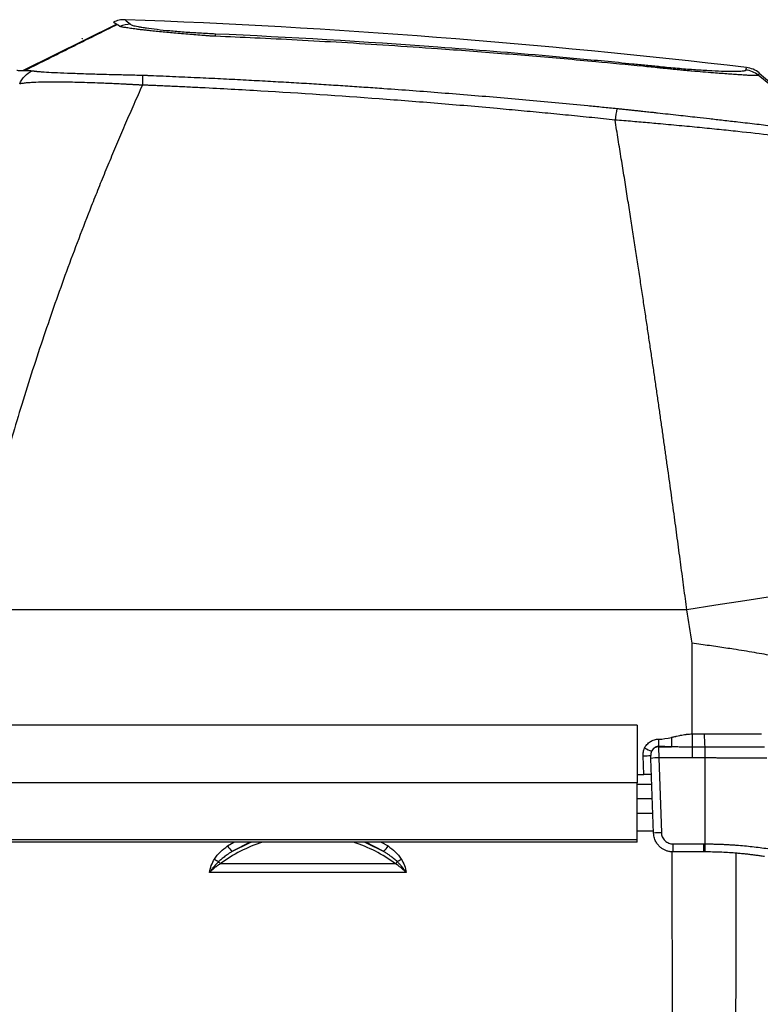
# Model space of a CAD drawing. Header units: millimetres. Extents: x 5 to 597, y 5 to 415.
# Tile 64 of 138: x 302 to 317, y 195 to 215. Entities that reach past the tile are written whole.
import ezdxf

# ---------------------------------------------------------------- set-up
doc = ezdxf.new("R2010")
doc.units = ezdxf.units.MM

msp = doc.modelspace()

# ---------------------------------------------------------------- linework, layer by layer
at = {"color": 7, "linetype": 'Continuous', "lineweight": 25}
for p, q in [((301.6139, 214.1276), (303.546, 215.0824)), ((302.8372, 214.7871), (302.8372, 214.7925)), ((302.8372, 214.7854), (302.8372, 214.7871)), ((302.8372, 214.7871), (302.8406, 214.787)), ((302.8372, 214.7854), (302.8406, 214.787)), ((318.227, 212.8659), (316.8021, 214.0279)), ((315.3273, 202.9829), (300.4958, 202.9829)), ((315.4371, 200.42), (315.4371, 202.2936)), ((314.2991, 200.6017), (300.6991, 200.6017)), ((314.2991, 200.6017), (314.2991, 199.4113)), ((314.7445, 200.3124), (314.7445, 200.1604)), ((314.4388, 199.5829), (314.4254, 199.9669)), ((314.7445, 200.1604), (314.7448, 200.154)), ((314.7448, 200.154), (315.0085, 200.154)), ((315.4371, 200.1456), (315.4371, 199.926)), ((315.701, 200.1453), (315.699, 199.9249)), ((314.6415, 198.3689), (314.5875, 199.9149)), ((314.7474, 199.926), (314.8014, 198.3801)), ((315.4371, 199.926), (314.7474, 199.926)), ((315.699, 199.9249), (315.699, 198.1484)), ((314.2991, 199.5829), (314.4388, 199.5829)), ((314.2991, 199.4113), (300.6991, 199.4113)), ((314.2991, 198.2347), (314.2991, 199.4113)), ((314.2991, 199.3829), (314.6061, 199.3829)), ((314.6166, 199.0829), (314.2991, 199.0829)), ((314.2991, 198.7829), (314.6271, 198.7829)), ((314.2991, 198.4192), (314.6398, 198.4192)), ((314.2991, 198.2347), (300.6991, 198.2347)), ((314.2991, 198.2329), (300.6991, 198.2329)), ((314.2991, 198.1829), (300.6991, 198.1829)), ((314.2991, 198.2329), (314.2991, 198.2347)), ((314.2991, 198.1829), (314.2991, 198.2329)), ((315.0413, 198.1485), (315.0413, 197.9829)), ((315.0413, 198.1485), (315.6713, 198.1485)), ((315.6713, 198.1485), (315.6713, 197.9829)), ((315.6713, 197.9829), (315.0413, 197.9829)), ((309.3105, 197.7365), (305.6878, 197.7365)), ((309.533, 197.557), (305.4652, 197.557))]:
    msp.add_line(p, q, dxfattribs=at)
at = {"color": 8, "linetype": 'Continuous', "lineweight": 25}
for p, q in [((303.6148, 215.0378), (303.5774, 215.0621)), ((316.5465, 214.1363), (316.5589, 214.1826)), ((305.8414, 198.1064), (305.9691, 198.1829)), ((306.304, 198.1829), (305.9281, 197.9887)), ((309.0701, 197.9887), (308.6943, 198.1829)), ((309.0137, 198.1829), (309.1568, 198.1064)), ((315.0354, 189.8483), (315.0263, 197.9754))]:
    msp.add_line(p, q, dxfattribs=at)
at = {"color": 7, "linetype": 'Continuous', "lineweight": 25, "flags": 128}
for points in [[(316.8024, 214.0286), (316.8023, 214.0283), (316.8021, 214.0279)], [(320.062, 203.5878), (319.9998, 203.599), (319.8617, 203.5975), (319.6497, 203.5832), (319.3675, 203.5565), (319.0195, 203.5176), (318.6115, 203.4674), (318.15, 203.4066), (317.6426, 203.3361), (317.0976, 203.2571), (316.5237, 203.171), (315.9304, 203.0791), (315.3273, 202.9829)], [(305.9281, 197.9887), (306.2919, 198.1692), (306.3255, 198.1829)], [(308.6727, 198.1829), (308.7064, 198.1692), (309.0701, 197.9887)], [(315.699, 198.1484), (315.6989, 198.1165), (315.6988, 198.0855), (315.6987, 198.0569), (315.6986, 198.0317), (315.6986, 198.011), (315.6985, 197.9956), (315.6985, 197.9861), (315.6985, 197.9829)]]:
    msp.add_lwpolyline(points, dxfattribs=at)
at = {"color": 7, "linetype": 'Continuous', "lineweight": 25}
for centre, radius, start, end in [((303.8192, 214.582), 0.4995, 88.14642, 114.15718), ((297.882, 55.2829), 160, 83.296288, 87.903702), ((305.3319, 214.8368), 0.2619, 359.12957, 11.14922), ((314.6713, 214.1808), 0.1077, 358.36018, 15.25883), ((316.4879, 213.6393), 0.5005, 51.06326, 83.28099), ((316.4171, 212.8056), 2.5897, 168.04148, 173.40782), ((318.34, 200.3988), 2.6512, 179.52243, 185.48609), ((314.4252, 201.1205), 1.1536, 270.01132, 277.97896), ((315.1181, 201.4587), 1.4873, 243.57417, 249.63232), ((314.7444, 199.9936), 0.1604, 89.87634, 153.79595), ((314.7477, 198.7724), 1.1536, 90.01132, 97.97896), ((314.8016, 197.2265), 1.1536, 90.01132, 97.97896), ((307.4489, 195.3725), 2.9479, 107.56978, 126.68525), ((307.5493, 195.3725), 2.9479, 53.31475, 72.43022), ((309.8588, 200.974), 4.9359, 215.51972, 217.21655), ((305.1394, 200.974), 4.9359, 322.78345, 324.48028), ((308.5872, 202.708), 5.7315, 238.244, 239.23939), ((305.8363, 197.8731), 0.2018, 206.56953, 222.59141), ((309.1619, 197.8731), 0.2018, 317.40859, 333.43047), ((306.411, 202.708), 5.7315, 300.76061, 301.756)]:
    msp.add_arc(centre, radius, start, end, dxfattribs=at)
for points, knots in [([(303.5688, 215.0802), (303.2482, 214.9202), (302.6076, 214.6007), (301.9743, 214.2849), (301.6579, 214.1271)], [0, 0, 0, 0, 0.5005742, 1, 1, 1, 1]), ([(303.5774, 215.0621), (303.5281, 215.0942), (303.4665, 215.1342), (303.4905, 215.1186), (303.4953, 215.1154)], [0, 0, 0, 0, 0.8002801, 1, 1, 1, 1]), ([(305.5256, 214.8357), (305.5181, 214.8362), (305.5035, 214.8372), (305.4746, 214.8396), (305.4243, 214.8432), (305.3237, 214.8509), (305.1824, 214.8618), (305.0138, 214.8752), (304.7983, 214.8931), (304.5364, 214.9167), (304.318, 214.9387), (304.175, 214.9544), (304.0958, 214.9635), (304.0217, 214.9724), (303.953, 214.981), (303.8898, 214.9893), (303.8322, 214.9972), (303.7806, 215.0048), (303.735, 215.0119), (303.6957, 215.0185), (303.6631, 215.0246), (303.6367, 215.0302), (303.625, 215.0334), (303.6191, 215.035)], [0, 0, 0, 0, 0.0082098, 0.0157212, 0.0314014, 0.0626689, 0.1250308, 0.1858711, 0.2502925, 0.3709189, 0.4997624, 0.541316, 0.5827818, 0.624194, 0.665586, 0.7069921, 0.7484464, 0.789982, 0.831628, 0.8734148, 0.915377, 0.9575564, 1, 1, 1, 1]), ([(303.8354, 215.0813), (303.8374, 215.0796), (303.8393, 215.0778), (303.8446, 215.0742), (303.848, 215.0724), (303.86, 215.0668), (303.8707, 215.0629), (303.911, 215.0507), (303.9483, 215.0421), (304.0183, 215.0287), (304.0441, 215.0241), (304.1005, 215.0148), (304.1313, 215.0101), (304.2297, 214.9959), (304.303, 214.9865), (304.4651, 214.9678), (304.5547, 214.9584), (304.7422, 214.9409), (304.8407, 214.9326), (304.9957, 214.921), (305.0489, 214.9172), (305.1553, 214.9101), (305.2088, 214.9068), (305.3165, 214.9006), (305.3706, 214.8977), (305.4793, 214.8923), (305.5341, 214.8899), (305.5889, 214.8875)], [0, 0, 0, 0, 0.03125, 0.03125, 0.0625, 0.0625, 0.125, 0.125, 0.25, 0.25, 0.3125, 0.3125, 0.375, 0.375, 0.5, 0.5, 0.625, 0.625, 0.75, 0.75, 0.8125, 0.8125, 0.875, 0.875, 0.9375, 0.9375, 1, 1, 1, 1]), ([(305.5889, 214.8875), (307.123, 214.8188), (308.656, 214.728), (310.9527, 214.5584), (311.7178, 214.4964), (312.8648, 214.3949), (313.247, 214.3597), (313.8202, 214.3048), (314.1067, 214.2769), (314.4409, 214.2433), (314.5842, 214.2287), (314.6796, 214.219), (314.7274, 214.214), (314.7751, 214.2092)], [0, 0, 0, 0, 0.5, 0.5, 0.75, 0.75, 0.875, 0.875, 0.9375, 0.96875, 0.984375, 0.984375, 1, 1, 1, 1]), ([(314.7541, 214.1804), (314.6434, 214.1915), (314.2082, 214.2348), (313.3375, 214.3176), (312.3634, 214.4034), (311.2737, 214.4925), (310.2833, 214.5675), (309.1825, 214.6425), (308.2146, 214.7024), (307.2933, 214.7536), (306.4252, 214.797), (305.8646, 214.8212), (305.5938, 214.8328)], [0, 0, 0, 0, 0.0363342, 0.1428404, 0.2857013, 0.3557033, 0.4999732, 0.6101131, 0.7160742, 0.8167332, 0.9114682, 1, 1, 1, 1]), ([(314.7751, 214.2092), (314.895, 214.1969), (315.0136, 214.1856), (315.2467, 214.1652), (315.359, 214.1561), (315.5209, 214.1443), (315.5738, 214.1406), (315.6774, 214.1339), (315.728, 214.1308), (315.873, 214.1227), (315.9619, 214.1187), (316.0835, 214.1144), (316.1222, 214.1133), (316.1949, 214.1117), (316.2285, 214.1113), (316.322, 214.1108), (316.3743, 214.1116), (316.4383, 214.1145), (316.4572, 214.1157), (316.4893, 214.1186), (316.5027, 214.1203), (316.5242, 214.1241), (316.5324, 214.1262), (316.5435, 214.1309), (316.5458, 214.1336), (316.5465, 214.1363)], [0, 0, 0, 0, 0.125, 0.125, 0.25, 0.25, 0.3125, 0.3125, 0.375, 0.375, 0.5, 0.5, 0.5625, 0.5625, 0.625, 0.625, 0.75, 0.75, 0.8125, 0.8125, 0.875, 0.875, 0.9375, 0.9375, 1, 1, 1, 1]), ([(301.4895, 214.1307), (301.4865, 214.1307), (301.4744, 214.131), (301.5451, 214.1295), (301.6357, 214.1271), (301.6582, 214.1265)], [0, 0, 0, 0, 0.2011727, 0.8012231, 1, 1, 1, 1]), ([(301.5456, 213.8482), (301.5688, 213.9067), (301.6042, 213.9629), (301.6942, 214.0573), (301.7485, 214.0952), (301.8056, 214.1208)], [0, 0, 0, 0, 0.5, 0.5, 1, 1, 1, 1]), ([(301.8056, 214.1208), (301.8103, 214.1201), (301.8193, 214.1187), (301.8343, 214.1166), (301.8491, 214.1147), (301.8634, 214.113), (301.8767, 214.1116), (301.8887, 214.1103), (301.9159, 214.1076), (301.9647, 214.1034), (302.0755, 214.0954), (302.2511, 214.0855), (302.5261, 214.0738), (302.8551, 214.0624), (303.1733, 214.0531), (303.4414, 214.046), (303.6247, 214.0414), (303.7868, 214.0375), (303.9303, 214.0342), (304.0295, 214.0319), (304.0806, 214.0307)], [0, 0, 0, 0, 0.0247059, 0.0471613, 0.0673364, 0.085206, 0.1007475, 0.1139425, 0.1247772, 0.1867148, 0.2489195, 0.3775937, 0.4989815, 0.6258593, 0.7489827, 0.81216, 0.8742546, 0.9136278, 0.9555738, 1, 1, 1, 1]), ([(304.0806, 214.0307), (304.0805, 214.0089), (304.0804, 213.9795), (304.0802, 213.9085), (304.0801, 213.8671), (304.0799, 213.8228)], [0, 0, 0, 0, 0.5, 0.5, 1, 1, 1, 1]), ([(304.0806, 214.0307), (304.1078, 214.03), (304.1448, 214.029), (304.199, 214.0263), (304.2261, 214.0248), (304.2435, 214.0238)], [0, 0, 0, 0, 0.5000017, 0.6806522, 1, 1, 1, 1]), ([(304.2435, 214.0238), (304.4189, 214.0167), (304.7623, 214.0026), (305.2668, 213.9798), (305.751, 213.9566), (306.2169, 213.9327), (306.666, 213.9085), (307.0997, 213.8838), (307.519, 213.8589), (307.9248, 213.8336), (308.3176, 213.8082), (308.6981, 213.7826), (309.3444, 213.7376), (310.2703, 213.6685), (311.4741, 213.5694), (312.4814, 213.479), (313.1827, 213.4119), (313.5833, 213.3724), (313.7835, 213.3522), (313.8837, 213.3421)], [0, 0, 0, 0, 0.05446267, 0.10662029, 0.15669388, 0.20487951, 0.25134984, 0.29624796, 0.33967195, 0.38170089, 0.42240233, 0.46183305, 0.50003989, 0.62348929, 0.7500051, 0.87499418, 0.93749449, 0.96874652, 1, 1, 1, 1]), ([(316.8021, 214.0279), (316.8014, 214.0273), (316.8, 214.026), (316.7954, 214.0245), (316.7887, 214.0231), (316.7796, 214.022), (316.7678, 214.0212), (316.7533, 214.0207), (316.7357, 214.0206), (316.7149, 214.0208), (316.6906, 214.0214), (316.6627, 214.0224), (316.6163, 214.0245), (316.5458, 214.0284), (316.4427, 214.0353), (316.3241, 214.0437), (316.1445, 214.0568), (315.8584, 214.0781), (315.5576, 214.1026), (315.3344, 214.1226), (315.2325, 214.132), (315.1266, 214.1421), (315.016, 214.153), (314.8997, 214.1649), (314.8199, 214.1734), (314.7789, 214.1777)], [0, 0, 0, 0, 0.0187874, 0.0384391, 0.0589118, 0.0801794, 0.1022239, 0.1250235, 0.1485681, 0.172851, 0.1978534, 0.223562, 0.2499728, 0.3131596, 0.3744628, 0.4354597, 0.4996985, 0.6271133, 0.7861852, 0.8192744, 0.8530289, 0.8876331, 0.9233779, 0.9606424, 1, 1, 1, 1]), ([(318.251, 212.8676), (318.0072, 213.0713), (317.5305, 213.4694), (317.0549, 213.8692), (316.8225, 214.0644)], [0, 0, 0, 0, 0.5115299, 1, 1, 1, 1]), ([(304.0802, 213.8228), (304.0506, 213.7569), (303.9917, 213.6257), (303.9042, 213.4284), (303.8181, 213.2321), (303.7331, 213.0366), (303.6494, 212.842), (303.567, 212.6484), (303.4858, 212.4558), (303.4059, 212.2643), (303.3272, 212.0738), (303.2498, 211.8845), (303.1736, 211.6963), (303.0987, 211.5092), (302.8736, 210.9417), (302.5145, 209.9971), (302.0338, 208.6309), (301.591, 207.2603), (301.2762, 206.1841), (301.0754, 205.4439), (300.9659, 205.0245), (300.8615, 204.6087), (300.7622, 204.1968), (300.6682, 203.7887), (300.5791, 203.3847), (300.5235, 203.1162), (300.4958, 202.9829)], [0, 0, 0, 0, 0.0203644, 0.0405303, 0.0604977, 0.0802668, 0.0998374, 0.1192098, 0.138384, 0.1573601, 0.176138, 0.1947181, 0.2131002, 0.2312844, 0.249271, 0.3779501, 0.5008405, 0.6290094, 0.7501502, 0.7872657, 0.8239021, 0.8600621, 0.8957487, 0.9309651, 0.9657144, 1, 1, 1, 1]), ([(304.0802, 213.8228), (304.0549, 213.8242), (304.0044, 213.8271), (303.9291, 213.8313), (303.8544, 213.8354), (303.7803, 213.8393), (303.707, 213.8431), (303.6344, 213.8466), (303.5627, 213.8501), (303.4918, 213.8533), (303.4219, 213.8564), (303.353, 213.8594), (303.2851, 213.8622), (303.2183, 213.8648), (303.0279, 213.8721), (302.726, 213.8818), (302.3585, 213.8875), (302.0512, 213.8865), (301.8671, 213.8806), (301.761, 213.8746), (301.706, 213.8707), (301.6565, 213.8662), (301.6129, 213.8609), (301.575, 213.855), (301.5556, 213.8505), (301.5457, 213.8482)], [0, 0, 0, 0, 0.01999, 0.0398701, 0.059639, 0.0792953, 0.0988381, 0.1182663, 0.1375793, 0.1567765, 0.1758575, 0.1948221, 0.2136704, 0.2324027, 0.2510194, 0.3756568, 0.5010552, 0.6239397, 0.751167, 0.7900381, 0.8299593, 0.8709267, 0.9129318, 0.9559618, 1, 1, 1, 1]), ([(313.8446, 213.1029), (313.6856, 213.1194), (313.366, 213.1528), (312.8839, 213.2011), (312.3968, 213.2485), (311.9046, 213.2948), (311.1657, 213.3621), (310.1871, 213.4462), (308.5602, 213.5735), (306.9342, 213.6816), (305.6096, 213.754), (304.9979, 213.7842), (304.7431, 213.7963), (304.5391, 213.8057), (304.4005, 213.8119), (304.2985, 213.8164), (304.2202, 213.8199), (304.1549, 213.822), (304.1039, 213.8226), (304.0802, 213.8228)], [0, 0, 0, 0, 0.0490074, 0.0985104, 0.1485097, 0.1990058, 0.2499992, 0.3758808, 0.4999707, 0.7499811, 0.8749992, 0.9062262, 0.9375075, 0.9531132, 0.9687614, 0.9799845, 0.9843858, 0.9927361, 1, 1, 1, 1]), ([(313.8837, 213.3421), (313.9147, 213.3389), (313.9754, 213.3325), (314.0647, 213.3231), (314.1501, 213.314), (314.2316, 213.3053), (314.309, 213.2971), (314.382, 213.2892), (314.4506, 213.2819), (314.5146, 213.275), (314.5739, 213.2686), (314.6285, 213.2626), (314.6781, 213.2573), (314.8541, 213.2381), (315.1458, 213.2061), (315.5017, 213.1662), (315.8085, 213.1315), (316.0915, 213.0992), (316.3523, 213.069), (316.6509, 213.0342), (316.8982, 213.0056), (317.1244, 212.9788), (317.2637, 212.9625), (317.4101, 212.9456), (317.5777, 212.9263), (317.7453, 212.9072), (317.903, 212.8899), (318.0295, 212.877), (318.1072, 212.87), (318.1492, 212.8669), (318.1726, 212.8654), (318.1947, 212.8645), (318.2134, 212.8644), (318.2197, 212.8653), (318.2231, 212.8658)], [0, 0, 0, 0, 0.0137894, 0.0270294, 0.0396997, 0.0517804, 0.0632517, 0.0740935, 0.0842864, 0.0938116, 0.102651, 0.1107872, 0.1182034, 0.1248834, 0.1897512, 0.2500793, 0.2901141, 0.3367332, 0.3901036, 0.4254103, 0.4996749, 0.5352279, 0.5708991, 0.5954708, 0.6426517, 0.7041818, 0.7495767, 0.8144694, 0.8749049, 0.8924243, 0.9139347, 0.9392052, 0.9679847, 1, 1, 1, 1]), ([(315.3273, 202.9829), (315.3174, 203.0586), (315.2976, 203.2112), (315.2674, 203.4419), (315.2365, 203.6763), (315.205, 203.9145), (315.1727, 204.1563), (315.1397, 204.4018), (315.1061, 204.6508), (315.0717, 204.9034), (315.0367, 205.1596), (315.001, 205.4192), (314.9646, 205.6822), (314.9275, 205.9487), (314.8897, 206.2184), (314.8512, 206.4914), (314.812, 206.7676), (314.7721, 207.047), (314.7316, 207.3294), (314.6903, 207.6149), (314.6484, 207.9033), (314.606, 208.1933), (314.5626, 208.4875), (314.518, 208.7882), (314.4717, 209.0989), (314.4235, 209.4193), (314.3736, 209.7493), (314.3219, 210.0887), (314.2684, 210.4372), (314.2131, 210.7946), (314.1561, 211.1605), (314.0972, 211.5347), (314.0366, 211.9168), (313.9742, 212.3064), (313.91, 212.7035), (313.8666, 212.9686), (313.8446, 213.1029)], [0, 0, 0, 0, 0.0215161, 0.0434, 0.0656518, 0.0882715, 0.1112591, 0.1346147, 0.1583381, 0.1824295, 0.2068889, 0.2317162, 0.2569115, 0.2824748, 0.3084061, 0.3347054, 0.3613726, 0.3884079, 0.4158112, 0.4435826, 0.4717219, 0.5002294, 0.528762, 0.558397, 0.5891343, 0.620974, 0.653916, 0.6879604, 0.7231071, 0.7593562, 0.7967076, 0.8351614, 0.8747175, 0.915376, 0.9571368, 1, 1, 1, 1]), ([(318.3962, 212.5875), (318.3948, 212.5885), (318.392, 212.5904), (318.3855, 212.5935), (318.3774, 212.5967), (318.3675, 212.6), (318.3558, 212.6034), (318.3425, 212.6069), (318.3276, 212.6105), (318.311, 212.6143), (318.2704, 212.623), (318.1906, 212.638), (318.0439, 212.6615), (317.859, 212.6887), (317.5609, 212.7288), (317.0926, 212.7868), (316.5135, 212.8517), (315.9999, 212.9057), (315.5948, 212.9462), (315.1703, 212.9871), (314.8225, 213.019), (314.5584, 213.0424), (314.3835, 213.0577), (314.2058, 213.0729), (314.0258, 213.088), (313.9052, 213.0979), (313.8446, 213.1029)], [0, 0, 0, 0, 0.0143985, 0.0286832, 0.0428502, 0.0568957, 0.0708156, 0.0846063, 0.098264, 0.1117851, 0.125166, 0.1884464, 0.2505462, 0.312979, 0.3754193, 0.5003497, 0.6253815, 0.6873637, 0.7498655, 0.8118266, 0.8750958, 0.8994683, 0.9241669, 0.9491699, 0.9744552, 1, 1, 1, 1]), ([(320.4307, 200.4257), (320.422, 200.4428), (320.4043, 200.4771), (320.3757, 200.5273), (320.3453, 200.577), (320.3129, 200.626), (320.2786, 200.6744), (320.2422, 200.7221), (320.2036, 200.7692), (320.1629, 200.8156), (320.12, 200.8613), (320.0747, 200.9064), (320.0272, 200.9508), (319.9772, 200.9946), (319.9248, 201.0377), (319.8698, 201.0801), (319.8123, 201.1219), (319.7016, 201.1977), (319.5243, 201.3039), (319.2597, 201.4344), (318.9579, 201.5581), (318.5292, 201.7053), (317.9289, 201.8682), (317.2777, 202.0039), (316.7191, 202.1028), (316.3858, 202.1565), (316.132, 202.1951), (315.9655, 202.2197), (315.7938, 202.2443), (315.6171, 202.2691), (315.4976, 202.2853), (315.4371, 202.2936)], [0, 0, 0, 0, 0.0146339, 0.0293928, 0.0442787, 0.0592938, 0.07444, 0.0897193, 0.1051336, 0.1206848, 0.1363746, 0.1522048, 0.1681772, 0.1842933, 0.2005548, 0.2169634, 0.2335204, 0.2502274, 0.3092831, 0.370619, 0.4342843, 0.5003227, 0.6202576, 0.7502108, 0.8110665, 0.8749349, 0.8986273, 0.9229799, 0.9479929, 0.9736662, 1, 1, 1, 1]), ([(315.0085, 200.3492), (315.0142, 200.3506), (315.0216, 200.3523), (315.0394, 200.3565), (315.0504, 200.359), (315.0738, 200.3646), (315.0893, 200.3682), (315.1037, 200.3716), (315.11, 200.373), (315.1129, 200.3737), (315.1141, 200.374), (315.1149, 200.3742), (315.115, 200.3742), (315.1364, 200.3792), (315.1654, 200.3856), (315.1954, 200.3918), (315.2094, 200.3946), (315.2162, 200.396), (315.219, 200.3965), (315.2209, 200.3969), (315.2216, 200.397), (315.242, 200.4008), (315.2698, 200.4056), (315.3004, 200.41), (315.3154, 200.4119), (315.3217, 200.4127), (315.3258, 200.4132), (315.3276, 200.4134), (315.3675, 200.4179), (315.4032, 200.42), (315.4371, 200.42)], [0, 0, 0, 0, 0.0625, 0.0625, 0.125, 0.125, 0.1875, 0.21875, 0.234375, 0.2421875, 0.2460938, 0.2460938, 0.25, 0.25, 0.375, 0.4375, 0.46875, 0.484375, 0.4921875, 0.4921875, 0.5, 0.5, 0.625, 0.6875, 0.71875, 0.734375, 0.734375, 0.75, 0.75, 1, 1, 1, 1]), ([(315.4371, 200.42), (315.4371, 200.3914), (315.4371, 200.3616), (315.4371, 200.3037), (315.4371, 200.2756), (315.4371, 200.2253), (315.4371, 200.2033), (315.4371, 200.1679), (315.4371, 200.1545), (315.4371, 200.1456)], [0, 0, 0, 0, 0.25, 0.25, 0.5, 0.5, 0.75, 0.75, 1, 1, 1, 1]), ([(315.6889, 200.4209), (315.7231, 200.4211), (315.7926, 200.4216), (315.8987, 200.4222), (316.0084, 200.4226), (316.1217, 200.423), (316.2385, 200.4233), (316.3587, 200.4235), (316.4822, 200.4236), (316.6088, 200.4236), (316.7384, 200.4235), (316.8254, 200.4233), (316.8695, 200.4233)], [0, 0, 0, 0, 0.0855207, 0.1742587, 0.2662141, 0.361387, 0.4597777, 0.5613861, 0.6662124, 0.7742568, 0.8855193, 1, 1, 1, 1]), ([(314.4563, 200.1269), (314.4685, 200.153), (314.4847, 200.1785), (314.5245, 200.2248), (314.5481, 200.2454), (314.6002, 200.2789), (314.6286, 200.2917), (314.6866, 200.3085), (314.7161, 200.3124), (314.7445, 200.3124)], [0, 0, 0, 0, 0.25, 0.25, 0.5, 0.5, 0.75, 0.75, 1, 1, 1, 1]), ([(315.0085, 200.3492), (315.0085, 200.3277), (315.0085, 200.305), (315.0085, 200.2611), (315.0085, 200.2399), (315.0085, 200.2033), (315.0085, 200.1879), (315.0085, 200.1651), (315.0085, 200.1578), (315.0085, 200.154)], [0, 0, 0, 0, 0.25, 0.25, 0.5, 0.5, 0.75, 0.75, 1, 1, 1, 1]), ([(314.4254, 199.9669), (314.4244, 199.9945), (314.4261, 200.0223), (314.4363, 200.0759), (314.4445, 200.1018), (314.4563, 200.1269)], [0, 0, 0, 0, 0.5, 0.5, 1, 1, 1, 1]), ([(314.6005, 200.0644), (314.5983, 200.0592), (314.5941, 200.0494), (314.59, 200.035), (314.5866, 200.018), (314.5849, 199.999), (314.5852, 199.9847), (314.5853, 199.9781)], [0, 0, 0, 0, 0.1882545, 0.3537633, 0.4977648, 0.768249, 1, 1, 1, 1]), ([(314.5875, 199.9149), (314.5871, 199.9269), (314.5867, 199.9395), (314.5859, 199.9617), (314.5856, 199.9713), (314.5853, 199.9781)], [0, 0, 0, 0, 0.5, 0.5, 1, 1, 1, 1]), ([(314.7445, 200.1604), (314.7387, 200.1602), (314.7269, 200.1598), (314.7093, 200.1566), (314.6919, 200.1514), (314.6751, 200.1441), (314.6563, 200.1331), (314.636, 200.1167), (314.6155, 200.0932), (314.6056, 200.0743), (314.6005, 200.0644)], [0, 0, 0, 0, 0.0955179, 0.1921481, 0.2900985, 0.3895686, 0.4907492, 0.6467763, 0.8163921, 1, 1, 1, 1]), ([(314.7448, 200.154), (314.7448, 200.1525), (314.7448, 200.1494), (314.7449, 200.1418), (314.7451, 200.1315), (314.7452, 200.118), (314.7454, 200.101), (314.7457, 200.0804), (314.746, 200.0561), (314.7463, 200.0282), (314.7466, 199.9968), (314.747, 199.9624), (314.7473, 199.9383), (314.7474, 199.926)], [0, 0, 0, 0, 0.06866062, 0.14177293, 0.21933639, 0.30135036, 0.38781419, 0.47872715, 0.57408846, 0.67389729, 0.77815278, 0.886854, 1, 1, 1, 1]), ([(315.4371, 200.1456), (315.4204, 200.1456), (315.3863, 200.1457), (315.3339, 200.1463), (315.2791, 200.1473), (315.206, 200.149), (315.1156, 200.1515), (315.0442, 200.1532), (315.0085, 200.154)], [0, 0, 0, 0, 0.1163275, 0.2381903, 0.3656535, 0.4987739, 0.7491297, 1, 1, 1, 1]), ([(316.9297, 200.1445), (316.8988, 200.1444), (316.8369, 200.1444), (316.7436, 200.1443), (316.6501, 200.1443), (316.5564, 200.1443), (316.4625, 200.1443), (316.3683, 200.1444), (316.2738, 200.1445), (316.1791, 200.1446), (316.0841, 200.1447), (315.9888, 200.1448), (315.8932, 200.145), (315.7972, 200.1452), (315.7331, 200.1453), (315.701, 200.1453)], [0, 0, 0, 0, 0.0775966, 0.1549132, 0.2319966, 0.3088933, 0.385649, 0.4623087, 0.5389173, 0.6155196, 0.6921599, 0.7688829, 0.8457336, 0.9227574, 1, 1, 1, 1]), ([(316.982, 199.9214), (316.9523, 199.9213), (316.8931, 199.9212), (316.8035, 199.921), (316.7134, 199.9209), (316.6228, 199.9209), (316.5317, 199.921), (316.4403, 199.9211), (316.3485, 199.9213), (316.2563, 199.9216), (316.1639, 199.9219), (316.0712, 199.9224), (315.9784, 199.9229), (315.8853, 199.9235), (315.7922, 199.9241), (315.7301, 199.9246), (315.699, 199.9249)], [0, 0, 0, 0, 0.0712611, 0.1425479, 0.2138605, 0.2851988, 0.3565629, 0.4279528, 0.4993684, 0.5708099, 0.6422771, 0.7137701, 0.7852889, 0.8568334, 0.9284038, 1, 1, 1, 1]), ([(314.5991, 199.5829), (314.5991, 199.5829), (314.5957, 199.5829), (314.58, 199.5829), (314.5678, 199.5829), (314.5365, 199.5829), (314.5175, 199.5829), (314.4781, 199.5829), (314.4577, 199.5829), (314.4388, 199.5829)], [0, 0, 0, 0, 0.25, 0.25, 0.5, 0.5, 0.75, 0.75, 1, 1, 1, 1]), ([(315.0413, 197.9829), (315.0315, 197.9831), (315.0119, 197.9835), (314.9824, 197.9869), (314.953, 197.9924), (314.9238, 198.0002), (314.8949, 198.0102), (314.8666, 198.0226), (314.8391, 198.0373), (314.8125, 198.0543), (314.7871, 198.0735), (314.7629, 198.095), (314.7395, 198.1196), (314.7166, 198.1482), (314.6946, 198.1819), (314.6745, 198.2211), (314.6579, 198.2656), (314.6455, 198.3155), (314.6429, 198.3507), (314.6415, 198.3689)], [0, 0, 0, 0, 0.0476502, 0.0958233, 0.1445192, 0.193738, 0.24348, 0.2937452, 0.3445336, 0.3958455, 0.4476808, 0.5000397, 0.5536935, 0.6132725, 0.6787756, 0.7502013, 0.8275484, 0.9108152, 1, 1, 1, 1]), ([(314.8014, 198.3801), (314.8024, 198.3523), (314.8084, 198.3227), (314.8328, 198.2656), (314.8513, 198.2383), (314.8978, 198.1934), (314.9257, 198.1759), (314.9836, 198.1535), (315.0135, 198.1485), (315.0413, 198.1485)], [0, 0, 0, 0, 0.25, 0.25, 0.5, 0.5, 0.75, 0.75, 1, 1, 1, 1]), ([(315.699, 198.1484), (315.7304, 198.1483), (315.7932, 198.1479), (315.8874, 198.1461), (315.9817, 198.1434), (316.076, 198.1397), (316.1703, 198.1351), (316.2646, 198.1295), (316.381, 198.1213), (316.5197, 198.1097), (316.6803, 198.0934), (316.8413, 198.0743), (316.9476, 198.0593), (317.0011, 198.0518)], [0, 0, 0, 0, 0.0710119, 0.1421506, 0.213424, 0.2848401, 0.3564068, 0.4281319, 0.5000232, 0.6229853, 0.7472778, 0.8729375, 1, 1, 1, 1]), ([(305.5707, 197.8345), (305.6049, 197.8898), (305.6471, 197.938), (305.7389, 198.0275), (305.789, 198.0687), (305.8414, 198.1064)], [0, 0, 0, 0, 0.5, 0.5, 1, 1, 1, 1]), ([(305.9281, 197.9887), (305.9109, 197.9777), (305.8775, 197.9566), (305.8303, 197.9242), (305.7874, 197.8931), (305.7487, 197.8633), (305.7141, 197.8351), (305.6834, 197.8086), (305.6647, 197.7911), (305.6558, 197.7828)], [0, 0, 0, 0, 0.1791143, 0.3461497, 0.5010945, 0.6439441, 0.7747018, 0.8933796, 1, 1, 1, 1]), ([(309.3424, 197.7828), (309.3319, 197.7926), (309.3097, 197.8133), (309.2727, 197.8447), (309.2304, 197.8784), (309.1823, 197.9141), (309.1286, 197.9515), (309.0901, 197.976), (309.0701, 197.9887)], [0, 0, 0, 0, 0.1255617, 0.2675408, 0.4259686, 0.6008581, 0.7922072, 1, 1, 1, 1]), ([(309.1568, 198.1064), (309.2094, 198.0685), (309.2591, 198.0278), (309.3506, 197.9384), (309.393, 197.8904), (309.4275, 197.8345)], [0, 0, 0, 0, 0.5, 0.5, 1, 1, 1, 1]), ([(316.9303, 197.888), (316.9018, 197.8923), (316.8449, 197.9007), (316.7588, 197.9124), (316.6724, 197.9232), (316.5856, 197.9332), (316.4984, 197.9422), (316.4109, 197.9504), (316.3007, 197.9596), (316.1677, 197.9687), (316.0116, 197.9765), (315.8552, 197.9815), (315.7507, 197.9824), (315.6985, 197.9829)], [0, 0, 0, 0, 0.0718262, 0.1434686, 0.2149578, 0.2863243, 0.3575991, 0.4288131, 0.4999973, 0.6252756, 0.7502537, 0.8751041, 1, 1, 1, 1]), ([(305.6558, 197.7828), (305.6451, 197.7725), (305.6242, 197.7525), (305.5949, 197.7218), (305.568, 197.6919), (305.5435, 197.6629), (305.5211, 197.6349), (305.5008, 197.6079), (305.4822, 197.5822), (305.4708, 197.5652), (305.4652, 197.557)], [0, 0, 0, 0, 0.1525047, 0.2964956, 0.4323015, 0.5602619, 0.6807108, 0.7939645, 0.9003106, 1, 1, 1, 1]), ([(305.6878, 197.7365), (305.676, 197.7287), (305.653, 197.7134), (305.6195, 197.6894), (305.5876, 197.6651), (305.5573, 197.6408), (305.5286, 197.6164), (305.5015, 197.5921), (305.4843, 197.5756), (305.4758, 197.5675)], [0, 0, 0, 0, 0.1582927, 0.311346, 0.4592106, 0.6019423, 0.7396034, 0.8722635, 1, 1, 1, 1]), ([(309.5224, 197.5675), (309.514, 197.5756), (309.4967, 197.5921), (309.4696, 197.6164), (309.4409, 197.6408), (309.4106, 197.6651), (309.3787, 197.6894), (309.3453, 197.7134), (309.3222, 197.7287), (309.3105, 197.7365)], [0, 0, 0, 0, 0.1277365, 0.2603966, 0.3980577, 0.5407894, 0.688654, 0.8417073, 1, 1, 1, 1]), ([(309.533, 197.557), (309.5255, 197.5681), (309.5098, 197.5911), (309.4838, 197.6263), (309.4545, 197.6634), (309.4212, 197.7023), (309.3839, 197.7428), (309.3566, 197.7692), (309.3424, 197.7828)], [0, 0, 0, 0, 0.1343878, 0.2807549, 0.43974, 0.6120804, 0.7985696, 1, 1, 1, 1])]:
    msp.add_open_spline(points, degree=3, knots=knots, dxfattribs=at)
for points in [[(303.7217, 215.1763), (303.68, 215.1752), (303.5966, 215.173), (303.5198, 215.1407), (303.4813, 215.1246)], [(303.6191, 215.035), (303.6177, 215.0356), (303.6162, 215.0369), (303.6148, 215.0378)], [(305.5938, 214.8328), (305.5711, 214.8338), (305.5484, 214.8347), (305.5256, 214.8357)], [(302.8372, 214.7925), (302.8382, 214.7909), (302.8393, 214.7891), (302.8406, 214.787)], [(301.7686, 214.1236), (301.7809, 214.1238), (301.7932, 214.1229), (301.8056, 214.1208)], [(314.7789, 214.1777), (314.7707, 214.1786), (314.7624, 214.1795), (314.7541, 214.1804)], [(316.8241, 214.075), (316.7843, 214.1036), (316.7049, 214.1609), (316.6087, 214.1796), (316.5607, 214.1889)], [(315.4371, 202.2936), (315.4011, 202.5234), (315.3645, 202.7532), (315.3273, 202.9829)], [(315.4371, 200.42), (315.5211, 200.42), (315.605, 200.4203), (315.6889, 200.4209)], [(314.7445, 200.3124), (314.8325, 200.3124), (314.9205, 200.3289), (315.0085, 200.3492)], [(315.0085, 200.154), (314.9205, 200.1576), (314.8325, 200.1604), (314.7445, 200.1604)], [(315.701, 200.1453), (315.613, 200.1455), (315.5251, 200.1456), (315.4371, 200.1456)], [(315.699, 199.9249), (315.6117, 199.9256), (315.5244, 199.926), (315.4371, 199.926)], [(315.6713, 198.1485), (315.6805, 198.1485), (315.6898, 198.1485), (315.699, 198.1484)], [(315.6985, 197.9829), (315.6894, 197.9829), (315.6804, 197.9829), (315.6713, 197.9829)], [(305.4652, 197.557), (305.482, 197.6549), (305.5182, 197.7495), (305.5707, 197.8345)], [(309.4275, 197.8345), (309.48, 197.7495), (309.5161, 197.6551), (309.533, 197.557)], [(305.4758, 197.5675), (305.4723, 197.564), (305.4687, 197.5605), (305.4652, 197.557)], [(309.533, 197.557), (309.5295, 197.5605), (309.5259, 197.564), (309.5224, 197.5675)]]:
    msp.add_open_spline(points, degree=3, dxfattribs=at)
at = {"color": 8, "linetype": 'Continuous', "lineweight": 25}
for points, knots in [([(303.7343, 215.1658), (303.7315, 215.1681), (303.7231, 215.1751), (303.7904, 215.1189), (303.8354, 215.0813)], [0, 0, 0, 0, 0.33227002, 1, 1, 1, 1]), ([(301.6582, 214.1265), (301.6623, 214.1264), (301.6918, 214.1257), (301.733, 214.1246), (301.7686, 214.1236)], [0, 0, 0, 0, 0.1366223, 1, 1, 1, 1]), ([(316.8241, 214.075), (316.8241, 214.075), (316.8241, 214.0749), (316.8232, 214.0734), (316.8209, 214.0683), (316.8181, 214.0618), (316.8131, 214.0507), (316.8064, 214.0368), (316.8024, 214.0286)], [0, 0, 0, 0, 0.0000035, 0.2499263, 0.3961323, 0.4998816, 0.7054974, 1, 1, 1, 1]), ([(316.3419, 197.9554), (316.3386, 196.1233), (316.3342, 193.6498), (316.3352, 191.0148), (316.3372, 190.1684), (316.3395, 189.9504), (316.3404, 189.8872), (316.3413, 189.8675), (316.3416, 189.8608)], [0, 0, 0, 0, 0.6789963, 0.9166775, 0.9765737, 0.9926968, 0.9974797, 1, 1, 1, 1])]:
    msp.add_open_spline(points, degree=3, knots=knots, dxfattribs=at)

doc.saveas('drawing.dxf')
